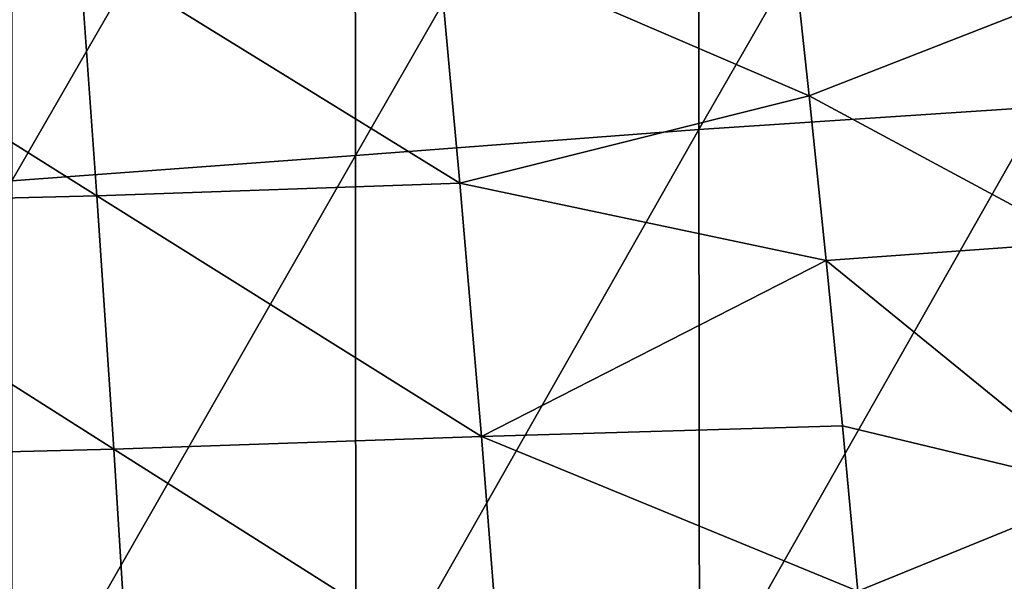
# Model space of a CAD drawing. Header units: metres. Extents: x -22 to 72, y -237 to 23.
# Tile 174 of 256: x 3.78 to 7.37, y -24.28 to -22.23. Entities that reach past the tile are written whole.
import ezdxf

# ---------------------------------------------------------------- set-up
doc = ezdxf.new("R2010")
doc.units = ezdxf.units.M
doc.layers.add('solid_509588_MEDIA_SW0001', color=7, linetype='CONTINUOUS')

msp = doc.modelspace()

# ---------------------------------------------------------------- linework, layer by layer
at = {"layer": 'solid_509588_MEDIA_SW0001'}
for points in [[(7.502688, -20.463486, 289.296082), (6.252433, -20.550875, 289.405914), (6.254457, -22.63345, 289.970367)], [(7.505014, -22.550671, 289.86792), (7.502688, -20.463486, 289.296082), (6.254457, -22.63345, 289.970367)], [(6.252433, -20.550875, 289.405914), (4.999886, -20.652216, 289.501526), (5.001402, -22.728195, 290.057556)], [(6.254457, -22.63345, 289.970367), (6.252433, -20.550875, 289.405914), (5.001402, -22.728195, 290.057556)], [(4.999886, -20.652216, 289.501526), (3.747127, -20.752096, 289.580139), (3.748091, -22.820953, 290.127808)], [(5.001402, -22.728195, 290.057556), (4.999886, -20.652216, 289.501526), (3.748091, -22.820953, 290.127808)], [(5.30019, -21.927391, 260.907288), (5.382834, -22.829811, 261.516205), (3.994005, -21.972591, 260.705017)], [(5.30019, -21.927391, 260.907288), (6.591282, -21.914351, 261.196014), (6.655883, -22.510593, 261.611145)], [(5.30019, -21.927391, 260.907288), (6.655883, -22.510593, 261.611145), (5.382834, -22.829811, 261.516205)], [(6.655883, -22.510593, 261.611145), (6.591282, -21.914351, 261.196014), (7.547451, -22.163355, 261.639343)], [(3.994005, -21.972591, 260.705017), (4.058897, -22.875938, 261.304779), (2.672305, -22.004553, 260.562317)], [(3.199941, -22.256077, 130.963501), (4.779518, -21.971088, 130.963501), (3.193538, -22.211548, 131.192184)], [(3.199941, -22.256077, 130.963501), (4.782719, -21.985804, 130.73114), (4.779518, -21.971088, 130.963501)], [(5.382834, -22.829811, 261.516205), (4.058897, -22.875938, 261.304779), (3.994005, -21.972591, 260.705017)], [(4.78214, -21.985914), (3.202165, -22.270975), (-4.78214, -21.985914)], [(4.058897, -22.875938, 261.304779), (2.716734, -22.908913, 261.156036), (2.672305, -22.004553, 260.562317)], [(3.199941, -22.256077, 130.963501), (3.202084, -22.270983, 130.73114), (4.782719, -21.985804, 130.73114)], [(4.782719, -21.985804, 130.73114), (3.202084, -22.270983, 130.73114), (4.78214, -21.985914)], [(3.202084, -22.270983, 130.73114), (3.202165, -22.270975), (4.78214, -21.985914)], [(6.655883, -22.510593, 261.611145), (7.547451, -22.163355, 261.639343), (7.648011, -23.04464, 262.236664)], [(5.382834, -22.829811, 261.516205), (6.655883, -22.510593, 261.611145), (6.718226, -23.111721, 262.004883)], [(6.718226, -23.111721, 262.004883), (6.655883, -22.510593, 261.611145), (7.648011, -23.04464, 262.236664)], [(7.505014, -22.550671, 289.86792), (6.254457, -22.63345, 289.970367), (6.256618, -24.750532, 290.435211)], [(7.507442, -24.675827, 290.339508), (7.505014, -22.550671, 289.86792), (6.256618, -24.750532, 290.435211)], [(6.254457, -22.63345, 289.970367), (5.001402, -22.728195, 290.057556), (5.003068, -24.835081, 290.514954)], [(6.256618, -24.750532, 290.435211), (6.254457, -22.63345, 289.970367), (5.003068, -24.835081, 290.514954)], [(5.001402, -22.728195, 290.057556), (3.748091, -22.820953, 290.127808), (3.749194, -24.917376, 290.578003)], [(5.003068, -24.835081, 290.514954), (5.001402, -22.728195, 290.057556), (3.749194, -24.917376, 290.578003)], [(5.382834, -22.829811, 261.516205), (5.461732, -23.75289, 262.083588), (4.058897, -22.875938, 261.304779)], [(5.382834, -22.829811, 261.516205), (6.718226, -23.111721, 262.004883), (5.461732, -23.75289, 262.083588)], [(4.058897, -22.875938, 261.304779), (4.12081, -23.799385, 261.863586), (2.716734, -22.908913, 261.156036)], [(5.461732, -23.75289, 262.083588), (4.12081, -23.799385, 261.863586), (4.058897, -22.875938, 261.304779)], [(4.12081, -23.799385, 261.863586), (2.759096, -23.832939, 261.709259), (2.716734, -22.908913, 261.156036)], [(6.718226, -23.111721, 262.004883), (7.648011, -23.04464, 262.236664), (7.743853, -23.945492, 262.792908)], [(5.461732, -23.75289, 262.083588), (6.718226, -23.111721, 262.004883), (6.777825, -23.71442, 262.37561)], [(6.777825, -23.71442, 262.37561), (6.718226, -23.111721, 262.004883), (7.743853, -23.945492, 262.792908)], [(5.461732, -23.75289, 262.083588), (6.777825, -23.71442, 262.37561), (6.834382, -24.316795, 262.7229)], [(6.834382, -24.316795, 262.7229), (6.777825, -23.71442, 262.37561), (7.743853, -23.945492, 262.792908)], [(5.461732, -23.75289, 262.083588), (5.535946, -24.693813, 262.607117), (4.12081, -23.799385, 261.863586)], [(5.461732, -23.75289, 262.083588), (6.834382, -24.316795, 262.7229), (5.535946, -24.693813, 262.607117)], [(4.12081, -23.799385, 261.863586), (4.179, -24.740025, 262.379272), (2.759096, -23.832939, 261.709259)], [(5.535946, -24.693813, 262.607117), (4.179, -24.740025, 262.379272), (4.12081, -23.799385, 261.863586)], [(4.179, -24.740025, 262.379272), (2.798876, -24.773659, 262.219879), (2.759096, -23.832939, 261.709259)], [(6.834382, -24.316795, 262.7229), (7.743853, -23.945492, 262.792908), (7.833928, -24.863504, 263.305847)]]:
    msp.add_3dface(points, dxfattribs=at)

doc.saveas('drawing.dxf')
